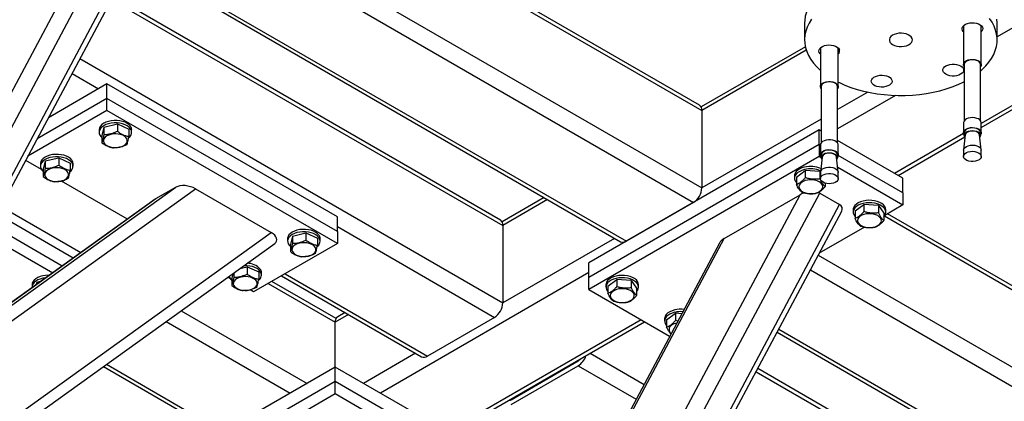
# Model space of a CAD drawing. Header units: millimetres. Extents: x 5 to 589, y 5 to 415.
# Tile 45 of 74: x 399 to 432, y 303 to 316. Entities that reach past the tile are written whole.
import ezdxf

# ---------------------------------------------------------------- set-up
doc = ezdxf.new("R2010")
doc.units = ezdxf.units.MM
doc.layers.add('TRAIT-FORT', color=4, linetype='Continuous', lineweight=25)

msp = doc.modelspace()

# ---------------------------------------------------------------- linework, layer by layer
at = {"layer": 'TRAIT-FORT', "color": 4, "linetype": 'Continuous', "lineweight": 25}
for p, q in [((468.895, 334.064), (431.66, 312.568)), ((431.66, 312.433), (468.933, 333.95)), ((464.086, 333.9), (432.196, 315.49)), ((392.618, 300.619), (407.114, 327.768)), ((392.335, 301.274), (406.452, 327.713)), ((393.29, 300.232), (407.785, 327.38)), ((393.521, 300.305), (407.856, 327.155)), ((422.145, 313.185), (405.521, 322.782)), ((405.466, 322.678), (422.228, 313.002)), ((404.4, 320.681), (422.228, 310.389)), ((404.133, 320.182), (421.945, 309.899)), ((403.067, 318.185), (419.683, 308.593)), ((403.012, 318.081), (419.483, 308.573)), ((415.428, 309.307), (402.356, 316.853)), ((402.301, 316.75), (415.511, 309.124)), ((425.696, 315.957), (425.696, 315.385)), ((431.06, 315.863), (431.06, 314.554)), ((431.66, 314.554), (431.66, 315.863)), ((432.196, 315.385), (432.196, 315.957)), ((425.721, 315.153), (422.203, 313.122)), ((426.231, 315.116), (426.231, 313.807)), ((426.831, 313.807), (426.831, 315.116)), ((425.752, 315.036), (422.228, 313.002)), ((401.234, 314.752), (415.511, 306.511)), ((431.085, 314.554), (431.085, 312.656)), ((431.635, 312.656), (431.635, 314.554)), ((400.968, 314.253), (401.863, 313.736)), ((402.146, 313.899), (400.17, 312.758)), ((402.146, 313.409), (402.146, 313.899)), ((409.924, 309.409), (402.146, 313.899)), ((426.256, 313.807), (426.256, 311.909)), ((426.806, 311.909), (426.806, 313.807)), ((427.83, 313.623), (426.806, 313.032)), ((428.769, 313.512), (426.806, 312.378)), ((402.146, 313.409), (399.791, 312.05)), ((409.924, 308.919), (402.146, 313.409)), ((402.146, 313.001), (402.146, 313.409)), ((402.146, 313.001), (399.476, 311.46)), ((409.924, 308.511), (402.146, 313.001)), ((422.228, 313.002), (422.228, 310.389)), ((402.042, 312.441), (402.497, 312.547)), ((402.497, 312.547), (402.497, 312.302)), ((402.497, 312.547), (402.884, 312.373)), ((426.256, 312.714), (422.228, 310.389)), ((431.06, 312.586), (431.06, 312.256)), ((431.66, 312.256), (431.66, 312.586)), ((401.879, 312.348), (401.879, 312.266)), ((402.042, 312.441), (401.974, 312.16)), ((401.974, 312.16), (401.974, 311.915)), ((402.042, 312.441), (402.042, 312.196)), ((402.884, 312.373), (402.884, 312.128)), ((402.979, 312.266), (402.979, 312.348)), ((426.188, 312.348), (418.41, 307.858)), ((426.188, 311.858), (426.188, 312.348)), ((426.256, 312.309), (426.188, 312.348)), ((431.065, 312.225), (428.733, 310.879)), ((428.851, 310.811), (431.102, 312.111)), ((431.115, 312.175), (431.061, 311.672)), ((431.085, 312.256), (431.085, 312.166)), ((431.66, 311.672), (431.606, 312.175)), ((431.635, 312.166), (431.635, 312.256)), ((426.188, 311.858), (418.41, 307.368)), ((426.231, 311.834), (426.188, 311.858)), ((426.188, 311.858), (426.188, 311.45)), ((426.231, 311.839), (426.231, 311.509)), ((429.016, 310.715), (426.806, 311.992)), ((426.831, 311.509), (426.831, 311.839)), ((426.188, 311.45), (418.41, 306.96)), ((426.188, 311.45), (426.256, 311.411)), ((426.256, 311.509), (426.256, 311.419)), ((426.806, 311.419), (426.806, 311.509)), ((429.016, 310.226), (426.829, 311.488)), ((431.06, 311.661), (431.06, 311.452)), ((431.66, 311.452), (431.66, 311.661)), ((399.934, 311.013), (399.402, 311.32)), ((399.899, 311.205), (399.899, 311.123)), ((400.062, 311.298), (399.995, 311.017)), ((400.062, 311.298), (400.517, 311.404)), ((400.062, 311.298), (400.062, 311.053)), ((400.517, 311.404), (400.517, 311.159)), ((400.517, 311.404), (400.904, 311.23)), ((400.904, 311.23), (400.904, 310.985)), ((400.999, 311.123), (400.999, 311.205)), ((426.285, 311.428), (426.231, 310.925)), ((426.83, 310.925), (426.776, 311.428)), ((399.995, 311.017), (399.995, 310.772)), ((425.355, 310.797), (425.355, 310.715)), ((425.419, 310.754), (425.72, 310.978)), ((425.72, 310.978), (425.72, 310.733)), ((426.207, 310.939), (425.72, 310.978)), ((426.207, 310.939), (426.207, 310.694)), ((426.207, 310.939), (426.231, 310.904)), ((426.231, 310.914), (426.231, 310.704)), ((426.813, 311.089), (429.016, 309.817)), ((426.831, 310.704), (426.831, 310.914)), ((402.836, 309.337), (400.611, 310.622)), ((425.419, 310.754), (425.419, 310.509)), ((426.391, 310.551), (426.391, 310.432)), ((429.016, 310.226), (429.016, 310.715)), ((395.004, 303.085), (405.132, 310.359)), ((395.464, 303.946), (404.47, 310.415)), ((403.798, 310.027), (404.47, 310.415)), ((405.132, 310.359), (407.689, 308.883)), ((411.427, 283.721), (425.544, 310.16)), ((411.71, 283.067), (426.206, 310.215)), ((422.986, 308.683), (425.544, 310.16)), ((426.206, 310.215), (426.877, 309.827)), ((429.016, 310.226), (429.016, 309.817)), ((395.546, 304.099), (403.798, 310.027)), ((403.777, 310.013), (395.548, 304.102)), ((412.382, 282.679), (426.877, 309.827)), ((416.902, 310.063), (415.485, 309.245)), ((417.019, 309.995), (415.511, 309.124)), ((421.945, 309.899), (419.683, 308.593)), ((427.399, 309.611), (427.7, 309.835)), ((427.7, 309.835), (427.7, 309.59)), ((428.186, 309.796), (427.7, 309.835)), ((428.186, 309.796), (428.186, 309.551)), ((428.186, 309.796), (428.371, 309.533)), ((429.016, 309.817), (428.401, 309.462)), ((401.009, 308.025), (398.435, 309.51)), ((398.569, 309.76), (401.261, 308.206)), ((412.612, 282.753), (426.948, 309.602)), ((427.335, 309.654), (427.335, 309.572)), ((427.399, 309.611), (427.399, 309.366)), ((428.371, 309.533), (428.371, 309.289)), ((428.435, 309.572), (428.435, 309.654)), ((452.551, 295.632), (428.498, 309.518)), ((400.631, 307.753), (398.235, 309.136)), ((409.924, 308.919), (409.924, 309.409)), ((415.511, 309.124), (415.511, 306.511)), ((428.389, 309.445), (452.634, 295.449)), ((394.555, 299.448), (407.689, 308.883)), ((398.069, 308.824), (400.316, 307.527)), ((408.406, 308.767), (408.861, 308.873)), ((408.861, 308.873), (408.861, 308.628)), ((408.861, 308.873), (409.248, 308.699)), ((409.924, 309.083), (415.228, 306.021)), ((409.924, 308.919), (409.924, 308.511)), ((427.72, 309.069), (426.193, 308.187)), ((394.368, 298.861), (407.807, 308.515)), ((409.924, 308.511), (407.096, 306.878)), ((408.243, 308.674), (408.243, 308.593)), ((408.406, 308.767), (408.338, 308.486)), ((408.338, 308.486), (408.338, 308.241)), ((408.406, 308.767), (408.406, 308.522)), ((409.248, 308.699), (409.248, 308.454)), ((409.343, 308.593), (409.343, 308.674)), ((411.427, 287.034), (422.986, 308.683)), ((422.819, 308.527), (411.479, 287.288)), ((419.283, 308.688), (415.511, 306.511)), ((418.41, 307.368), (418.41, 307.858)), ((426.157, 308.121), (452.634, 292.836)), ((406.397, 307.502), (406.358, 307.343)), ((406.426, 307.523), (406.426, 307.379)), ((406.635, 307.673), (406.881, 307.73)), ((406.881, 307.73), (406.881, 307.485)), ((406.881, 307.73), (407.268, 307.556)), ((407.268, 307.556), (407.268, 307.311)), ((407.363, 307.45), (407.363, 307.531)), ((408.157, 307.491), (412.965, 304.715)), ((418.41, 307.531), (411.374, 303.47)), ((425.891, 307.621), (452.351, 292.346)), ((399.779, 307.215), (399.758, 307.126)), ((399.779, 307.215), (399.932, 307.251)), ((399.779, 307.215), (399.779, 307.141)), ((406.298, 307.339), (406.227, 307.38)), ((406.358, 307.343), (406.358, 307.098)), ((407.592, 307.164), (409.854, 305.858)), ((409.879, 305.979), (407.709, 307.232)), ((408.04, 307.423), (412.765, 304.695)), ((418.41, 306.96), (418.41, 307.368)), ((419.055, 307.08), (419.357, 307.304)), ((419.357, 307.304), (419.357, 307.059)), ((419.843, 307.265), (419.357, 307.304)), ((419.843, 307.265), (419.843, 307.02)), ((419.843, 307.265), (420.027, 307.002)), ((399.616, 307.123), (399.616, 307.041)), ((407.096, 306.878), (406.975, 306.948)), ((418.41, 306.96), (421.141, 305.383)), ((418.991, 307.123), (418.991, 307.041)), ((419.055, 307.08), (419.055, 306.836)), ((420.027, 307.002), (420.027, 306.758)), ((420.091, 307.041), (420.091, 307.123)), ((404.652, 306.248), (408.899, 303.796)), ((410.185, 306.185), (409.937, 306.041)), ((421.035, 305.937), (421.336, 306.161)), ((421.336, 306.161), (421.336, 305.916)), ((421.547, 306.144), (421.336, 306.161)), ((404.148, 305.886), (408.333, 303.47)), ((410.302, 306.117), (409.854, 305.858)), ((409.854, 304.347), (409.854, 305.858)), ((415.228, 306.021), (412.965, 304.715)), ((420.177, 305.939), (413.637, 302.164)), ((413.754, 302.096), (420.295, 305.872)), ((420.971, 305.98), (420.971, 305.898)), ((421.035, 305.937), (421.035, 305.693)), ((421.414, 305.895), (421.336, 305.916)), ((424.769, 305.521), (449.888, 291.02)), ((424.825, 305.624), (450.088, 291.04)), ((412.565, 304.811), (410.808, 303.796)), ((418.456, 304.811), (420.275, 303.761)), ((415.793, 303.245), (418.056, 304.552)), ((418.032, 304.566), (418.057, 304.552)), ((402.027, 304.363), (405.954, 302.096)), ((402.131, 304.438), (406.071, 302.164)), ((409.854, 304.347), (404.55, 301.286)), ((409.854, 303.858), (409.854, 304.347)), ((415.157, 301.286), (409.854, 304.347)), ((415.793, 303.082), (418.056, 304.388)), ((418.056, 304.388), (420.008, 303.262)), ((424.058, 304.189), (445.916, 291.571)), ((445.833, 291.754), (424.114, 304.293)), ((409.854, 303.858), (404.55, 300.796)), ((415.157, 300.796), (409.854, 303.858)), ((409.854, 303.449), (409.854, 303.858)), ((404.55, 300.388), (409.854, 303.449)), ((409.854, 303.449), (415.157, 300.388)), ((415.769, 303.259), (415.793, 303.245))]:
    msp.add_line(p, q, dxfattribs=at)
at = {"layer": 'TRAIT-FORT', "color": 4, "linetype": 'Continuous', "lineweight": 25, "flags": 128}
for points in [[(426.648, 317.283), (426.484, 317.182), (426.334, 317.074), (426.198, 316.959), (426.078, 316.839), (425.973, 316.715), (425.884, 316.586), (425.812, 316.454), (425.757, 316.319), (425.719, 316.182), (425.699, 316.043), (425.696, 315.957)], [(431.635, 314.332), (431.693, 314.383), (431.814, 314.503), (431.919, 314.627), (432.008, 314.756), (432.08, 314.888), (432.135, 315.023), (432.172, 315.16), (432.192, 315.299), (432.194, 315.437), (432.179, 315.576), (432.146, 315.713), (432.095, 315.848), (432.027, 315.981), (431.942, 316.111)], [(425.926, 316.079), (425.846, 315.948), (425.782, 315.815), (425.736, 315.679), (425.707, 315.541), (425.696, 315.403), (425.702, 315.264), (425.727, 315.126), (425.769, 314.989), (425.828, 314.855), (425.904, 314.724), (425.997, 314.596), (426.106, 314.472), (426.231, 314.354)], [(431.022, 315.706), (431.011, 315.751), (431.017, 315.796), (431.04, 315.84), (431.079, 315.879), (431.132, 315.912), (431.197, 315.937), (431.27, 315.954), (431.347, 315.961), (431.426, 315.957), (431.5, 315.944), (431.568, 315.921), (431.626, 315.891), (431.67, 315.853), (431.699, 315.811), (431.71, 315.766), (431.704, 315.721), (431.681, 315.678), (431.66, 315.655)], [(432.196, 315.957), (432.189, 316.078)], [(428.579, 315.311), (428.615, 315.267), (428.667, 315.229), (428.731, 315.198), (428.806, 315.176), (428.887, 315.163), (428.971, 315.161), (429.054, 315.17), (429.132, 315.188), (429.201, 315.216), (429.258, 315.252), (429.301, 315.293), (429.326, 315.34), (429.334, 315.388), (429.324, 315.436), (429.297, 315.482), (429.252, 315.523), (429.194, 315.558), (429.124, 315.585), (429.045, 315.602), (428.962, 315.61), (428.878, 315.606), (428.797, 315.593), (428.724, 315.569), (428.66, 315.538), (428.61, 315.499), (428.576, 315.454), (428.559, 315.407), (428.56, 315.358), (428.579, 315.311)], [(431.06, 315.655), (431.051, 315.664), (431.022, 315.706)], [(426.231, 314.908), (426.221, 314.917), (426.193, 314.959), (426.181, 315.004), (426.187, 315.049), (426.21, 315.092), (426.249, 315.132), (426.303, 315.165), (426.367, 315.19), (426.44, 315.207), (426.518, 315.214), (426.596, 315.21), (426.671, 315.197), (426.739, 315.174), (426.796, 315.143), (426.84, 315.106), (426.869, 315.064), (426.869, 315.064)], [(430.466, 314.508), (430.527, 314.536), (430.598, 314.555), (430.674, 314.565), (430.753, 314.565), (430.829, 314.555), (430.9, 314.536), (430.961, 314.508), (431.01, 314.472), (431.044, 314.431), (431.061, 314.387), (431.061, 314.342), (431.044, 314.298), (431.01, 314.257), (430.961, 314.222), (430.9, 314.194), (430.829, 314.174), (430.753, 314.164), (430.674, 314.164), (430.598, 314.174), (430.527, 314.194), (430.466, 314.222), (430.417, 314.257), (430.383, 314.298), (430.366, 314.342), (430.366, 314.387), (430.383, 314.431), (430.417, 314.472), (430.466, 314.508)], [(431.085, 314.485), (431.064, 314.527), (431.062, 314.57), (431.078, 314.612), (431.112, 314.651), (431.161, 314.684), (431.223, 314.708), (431.294, 314.723), (431.369, 314.727), (431.443, 314.721), (431.512, 314.704)], [(431.499, 314.691), (431.433, 314.707), (431.362, 314.713), (431.291, 314.708), (431.224, 314.692), (431.167, 314.667), (431.123, 314.635), (431.095, 314.596), (431.085, 314.555), (431.085, 314.554)], [(431.512, 314.704), (431.572, 314.677), (431.618, 314.643), (431.648, 314.603), (431.66, 314.561), (431.653, 314.517), (431.635, 314.485)], [(428.389, 314.186), (428.462, 314.17), (428.527, 314.144), (428.58, 314.111), (428.619, 314.072), (428.642, 314.029), (428.648, 313.984), (428.637, 313.939), (428.608, 313.897), (428.564, 313.859), (428.506, 313.829), (428.439, 313.806), (428.364, 313.793), (428.285, 313.789), (428.208, 313.796), (428.135, 313.813), (428.07, 313.838), (428.017, 313.871), (427.978, 313.91), (427.955, 313.954), (427.949, 313.999), (427.961, 314.043), (427.989, 314.086), (428.033, 314.123), (428.091, 314.154), (428.159, 314.176), (428.234, 314.19), (428.312, 314.193), (428.389, 314.186)], [(426.256, 313.738), (426.243, 313.758), (426.231, 313.801), (426.238, 313.844), (426.263, 313.885), (426.305, 313.921), (426.361, 313.95), (426.428, 313.97), (426.501, 313.98), (426.576, 313.978), (426.649, 313.967), (426.714, 313.945), (426.767, 313.914), (426.806, 313.877), (426.827, 313.835), (426.83, 313.792), (426.814, 313.749), (426.806, 313.738)], [(426.806, 313.807), (426.797, 313.847), (426.77, 313.886), (426.726, 313.919), (426.67, 313.944), (426.604, 313.96), (426.533, 313.966), (426.461, 313.961), (426.395, 313.945), (426.338, 313.92), (426.294, 313.888), (426.266, 313.849), (426.256, 313.808), (426.256, 313.807)], [(426.831, 313.961), (426.869, 313.942), (427.06, 313.857), (427.26, 313.781), (427.47, 313.714), (427.688, 313.655), (427.913, 313.606), (428.143, 313.567), (428.378, 313.538), (428.616, 313.519), (428.856, 313.51), (429.096, 313.511), (429.335, 313.523), (429.572, 313.544), (429.806, 313.576), (430.035, 313.618), (430.258, 313.669), (430.474, 313.73), (430.682, 313.799), (430.88, 313.878), (431.068, 313.964), (431.085, 313.973)], [(402.937, 312.469), (402.892, 312.52), (402.831, 312.565), (402.758, 312.603), (402.674, 312.633), (402.582, 312.653), (402.485, 312.664), (402.386, 312.665), (402.289, 312.655), (402.196, 312.636), (402.111, 312.607), (402.036, 312.57), (401.974, 312.526), (401.926, 312.476), (401.894, 312.422), (401.88, 312.366), (401.879, 312.348)], [(402.937, 312.388), (402.892, 312.438), (402.831, 312.483), (402.758, 312.521), (402.674, 312.551), (402.582, 312.572), (402.485, 312.582), (402.386, 312.583), (402.289, 312.573), (402.196, 312.554), (402.111, 312.525), (402.036, 312.489), (401.974, 312.444), (401.926, 312.395), (401.894, 312.341), (401.88, 312.284), (401.883, 312.227), (401.904, 312.172), (401.942, 312.119), (401.974, 312.088)], [(431.512, 312.736), (431.443, 312.753), (431.369, 312.76), (431.294, 312.755), (431.223, 312.74), (431.161, 312.716), (431.112, 312.683), (431.078, 312.644), (431.062, 312.602), (431.06, 312.586)], [(402.677, 312.165), (402.606, 312.19), (402.526, 312.207), (402.443, 312.214), (402.358, 312.21), (402.277, 312.197), (402.203, 312.174), (402.138, 312.142), (402.086, 312.104), (402.05, 312.06), (402.029, 312.013), (402.026, 311.964), (402.041, 311.916), (402.073, 311.871), (402.12, 311.831), (402.181, 311.797), (402.253, 311.771), (402.332, 311.754), (402.416, 311.748), (402.5, 311.751), (402.581, 311.765), (402.655, 311.788), (402.72, 311.819), (402.772, 311.857), (402.809, 311.901), (402.829, 311.949), (402.832, 311.997), (402.817, 312.045), (402.785, 312.09), (402.738, 312.131), (402.677, 312.165)], [(431.085, 312.187), (431.064, 312.228), (431.062, 312.271), (431.078, 312.314), (431.112, 312.353), (431.161, 312.385), (431.223, 312.41), (431.294, 312.425), (431.369, 312.429), (431.443, 312.422), (431.512, 312.405)], [(431.499, 312.393), (431.433, 312.409), (431.362, 312.415), (431.291, 312.409), (431.224, 312.394), (431.167, 312.369), (431.123, 312.336), (431.095, 312.298), (431.085, 312.257), (431.085, 312.256)], [(431.107, 312.104), (431.094, 312.126), (431.085, 312.167), (431.095, 312.208), (431.123, 312.246), (431.167, 312.279), (431.224, 312.304), (431.291, 312.32), (431.362, 312.325), (431.433, 312.319), (431.499, 312.303)], [(431.485, 312.288), (431.423, 312.303), (431.356, 312.308), (431.29, 312.302), (431.229, 312.286), (431.178, 312.261), (431.14, 312.229), (431.119, 312.193), (431.115, 312.175)], [(431.499, 312.303), (431.556, 312.278), (431.599, 312.244), (431.627, 312.206), (431.635, 312.165), (431.626, 312.124), (431.614, 312.104)], [(431.512, 312.405), (431.572, 312.379), (431.618, 312.345), (431.648, 312.305), (431.66, 312.262), (431.653, 312.219), (431.635, 312.187)], [(426.831, 311.839), (426.827, 311.867), (426.806, 311.909), (426.767, 311.946), (426.714, 311.977), (426.649, 311.999), (426.576, 312.011), (426.501, 312.012), (426.428, 312.002), (426.361, 311.982), (426.305, 311.953), (426.263, 311.917), (426.238, 311.876), (426.231, 311.839)], [(431.06, 311.661), (431.062, 311.677), (431.078, 311.719), (431.112, 311.758), (431.161, 311.791), (431.223, 311.815), (431.294, 311.83), (431.369, 311.835), (431.443, 311.828), (431.512, 311.811)], [(431.512, 311.811), (431.572, 311.784), (431.618, 311.75), (431.648, 311.71), (431.66, 311.668), (431.66, 311.661)], [(400.957, 311.327), (400.912, 311.377), (400.851, 311.422), (400.778, 311.46), (400.694, 311.49), (400.602, 311.51), (400.505, 311.521), (400.406, 311.522), (400.309, 311.512), (400.216, 311.493), (400.131, 311.464), (400.056, 311.427), (399.994, 311.383), (399.946, 311.333), (399.914, 311.279), (399.9, 311.223), (399.899, 311.205)], [(426.256, 311.44), (426.243, 311.46), (426.231, 311.503), (426.238, 311.546), (426.263, 311.587), (426.305, 311.623), (426.361, 311.652), (426.428, 311.671), (426.501, 311.681), (426.576, 311.68), (426.649, 311.668), (426.714, 311.646), (426.767, 311.615), (426.806, 311.578), (426.827, 311.537), (426.83, 311.493), (426.814, 311.451), (426.806, 311.44)], [(426.806, 311.509), (426.797, 311.549), (426.77, 311.587), (426.726, 311.62), (426.67, 311.646), (426.604, 311.662), (426.533, 311.667), (426.461, 311.662), (426.395, 311.647), (426.338, 311.622), (426.294, 311.589), (426.266, 311.551), (426.256, 311.51), (426.256, 311.509)], [(426.278, 311.357), (426.265, 311.379), (426.256, 311.42), (426.266, 311.461), (426.294, 311.499), (426.338, 311.532), (426.395, 311.557), (426.461, 311.573), (426.533, 311.578), (426.604, 311.572), (426.67, 311.556), (426.726, 311.53), (426.77, 311.497), (426.797, 311.459), (426.806, 311.418), (426.796, 311.377), (426.784, 311.357)], [(426.776, 311.428), (426.776, 311.431), (426.761, 311.469), (426.729, 311.503), (426.683, 311.531), (426.625, 311.55), (426.56, 311.56), (426.493, 311.559), (426.429, 311.548), (426.372, 311.528), (426.328, 311.499), (426.298, 311.464), (426.285, 311.428)], [(431.512, 311.601), (431.572, 311.574), (431.618, 311.54), (431.648, 311.501), (431.66, 311.458), (431.653, 311.414), (431.628, 311.374), (431.586, 311.338), (431.53, 311.309), (431.463, 311.289), (431.39, 311.279), (431.315, 311.28), (431.242, 311.292), (431.178, 311.314), (431.124, 311.345), (431.086, 311.382), (431.064, 311.424), (431.062, 311.467), (431.078, 311.509), (431.112, 311.548), (431.161, 311.581), (431.223, 311.605), (431.294, 311.62), (431.369, 311.625), (431.443, 311.618), (431.512, 311.601)], [(400.957, 311.245), (400.912, 311.295), (400.851, 311.34), (400.778, 311.378), (400.694, 311.408), (400.602, 311.429), (400.505, 311.439), (400.406, 311.44), (400.309, 311.431), (400.216, 311.411), (400.131, 311.382), (400.056, 311.346), (399.994, 311.301), (399.946, 311.252), (399.914, 311.198), (399.9, 311.141), (399.903, 311.085), (399.924, 311.029), (399.962, 310.976), (399.995, 310.945)], [(400.697, 311.022), (400.626, 311.047), (400.546, 311.064), (400.463, 311.071), (400.378, 311.067), (400.297, 311.054), (400.223, 311.031), (400.158, 310.999), (400.106, 310.961), (400.07, 310.917), (400.049, 310.87), (400.047, 310.821), (400.061, 310.773), (400.093, 310.728), (400.14, 310.688), (400.201, 310.654), (400.273, 310.628), (400.352, 310.611), (400.436, 310.605), (400.52, 310.608), (400.601, 310.622), (400.676, 310.645), (400.74, 310.676), (400.792, 310.714), (400.829, 310.758), (400.849, 310.806), (400.852, 310.854), (400.837, 310.902), (400.805, 310.947), (400.758, 310.988), (400.697, 311.022)], [(425.695, 311.09), (425.607, 311.064), (425.53, 311.029), (425.464, 310.987), (425.412, 310.938), (425.377, 310.885), (425.358, 310.829), (425.355, 310.797)], [(425.695, 311.009), (425.607, 310.982), (425.53, 310.947), (425.464, 310.905), (425.412, 310.856), (425.377, 310.803), (425.358, 310.747), (425.357, 310.69), (425.373, 310.634), (425.407, 310.581), (425.419, 310.567)], [(426.231, 310.914), (426.238, 310.951), (426.263, 310.992), (426.305, 311.028), (426.361, 311.057), (426.428, 311.077), (426.501, 311.087), (426.576, 311.085), (426.649, 311.074), (426.714, 311.052), (426.767, 311.021), (426.806, 310.984), (426.827, 310.942), (426.831, 310.914)], [(426.379, 310.555), (426.32, 310.581), (426.273, 310.616), (426.243, 310.655), (426.231, 310.698), (426.238, 310.741), (426.263, 310.782), (426.305, 310.818), (426.361, 310.847), (426.428, 310.867), (426.501, 310.877), (426.576, 310.876), (426.649, 310.864), (426.714, 310.842), (426.767, 310.811), (426.806, 310.774), (426.827, 310.732), (426.83, 310.689), (426.814, 310.646), (426.78, 310.608), (426.73, 310.575), (426.668, 310.55), (426.598, 310.536), (426.523, 310.531), (426.448, 310.538), (426.379, 310.555)], [(425.587, 310.573), (425.542, 310.531), (425.513, 310.485), (425.502, 310.437), (425.508, 310.389), (425.531, 310.342), (425.571, 310.299), (425.625, 310.262), (425.692, 310.232), (425.768, 310.21), (425.85, 310.199), (425.934, 310.197), (426.017, 310.206), (426.095, 310.224), (426.165, 310.251), (426.224, 310.286), (426.268, 310.328), (426.297, 310.373), (426.309, 310.422), (426.303, 310.47), (426.279, 310.517), (426.239, 310.56), (426.185, 310.597), (426.118, 310.627), (426.043, 310.649), (425.961, 310.66), (425.876, 310.662), (425.793, 310.653), (425.715, 310.635), (425.645, 310.608), (425.587, 310.573)], [(427.675, 309.947), (427.587, 309.921), (427.51, 309.886), (427.444, 309.844), (427.392, 309.795), (427.357, 309.742), (427.338, 309.686), (427.335, 309.654)], [(427.675, 309.866), (427.587, 309.839), (427.51, 309.804), (427.444, 309.762), (427.392, 309.713), (427.357, 309.66), (427.338, 309.604), (427.337, 309.548), (427.353, 309.491), (427.387, 309.438), (427.399, 309.424)], [(428.435, 309.654), (428.427, 309.707), (428.402, 309.762), (428.36, 309.814), (428.303, 309.86), (428.233, 309.9), (428.151, 309.932), (428.061, 309.955), (427.965, 309.968), (427.867, 309.971), (427.769, 309.964), (427.675, 309.947)], [(428.371, 309.424), (428.398, 309.457), (428.425, 309.512), (428.435, 309.569), (428.427, 309.625), (428.402, 309.68), (428.36, 309.732), (428.303, 309.778), (428.233, 309.818), (428.151, 309.85), (428.061, 309.873), (427.965, 309.886), (427.867, 309.89), (427.769, 309.883), (427.675, 309.866)], [(427.566, 309.43), (427.522, 309.388), (427.493, 309.343), (427.481, 309.294), (427.487, 309.246), (427.511, 309.199), (427.551, 309.156), (427.605, 309.119), (427.672, 309.089), (427.748, 309.067), (427.829, 309.056), (427.914, 309.054), (427.997, 309.063), (428.075, 309.081), (428.145, 309.108), (428.204, 309.143), (428.248, 309.185), (428.277, 309.23), (428.288, 309.279), (428.282, 309.327), (428.259, 309.374), (428.219, 309.417), (428.165, 309.454), (428.098, 309.484), (428.022, 309.506), (427.941, 309.517), (427.856, 309.519), (427.773, 309.51), (427.695, 309.492), (427.625, 309.465), (427.566, 309.43)], [(409.301, 308.796), (409.256, 308.846), (409.195, 308.891), (409.122, 308.929), (409.037, 308.959), (408.946, 308.979), (408.849, 308.99), (408.75, 308.991), (408.653, 308.981), (408.56, 308.962), (408.475, 308.933), (408.4, 308.896), (408.338, 308.852), (408.29, 308.802), (408.258, 308.749), (408.244, 308.692), (408.243, 308.674)], [(409.301, 308.714), (409.256, 308.764), (409.195, 308.809), (409.122, 308.847), (409.037, 308.877), (408.946, 308.898), (408.849, 308.908), (408.75, 308.909), (408.653, 308.9), (408.56, 308.88), (408.475, 308.852), (408.4, 308.815), (408.338, 308.771), (408.29, 308.721), (408.258, 308.667), (408.244, 308.611), (408.247, 308.554), (408.268, 308.498), (408.306, 308.445), (408.338, 308.414)], [(409.041, 308.491), (408.969, 308.516), (408.89, 308.533), (408.807, 308.54), (408.722, 308.536), (408.641, 308.523), (408.567, 308.5), (408.502, 308.468), (408.45, 308.43), (408.413, 308.386), (408.393, 308.339), (408.39, 308.29), (408.405, 308.242), (408.437, 308.197), (408.484, 308.157), (408.545, 308.123), (408.617, 308.097), (408.696, 308.081), (408.78, 308.074), (408.864, 308.077), (408.945, 308.091), (409.019, 308.114), (409.084, 308.145), (409.136, 308.184), (409.173, 308.227), (409.193, 308.275), (409.196, 308.323), (409.181, 308.371), (409.149, 308.417), (409.102, 308.457), (409.041, 308.491)], [(407.321, 307.571), (407.276, 307.621), (407.215, 307.666), (407.142, 307.704), (407.058, 307.734), (406.966, 307.755), (406.869, 307.766), (406.77, 307.766), (406.765, 307.766)], [(400.195, 307.44), (400.173, 307.441), (400.074, 307.436), (399.979, 307.422), (399.89, 307.398), (399.809, 307.365), (399.74, 307.324), (399.685, 307.277), (399.645, 307.225), (399.622, 307.169), (399.616, 307.123)], [(400.076, 307.355), (400.074, 307.354), (399.979, 307.34), (399.89, 307.316), (399.809, 307.283), (399.74, 307.242), (399.685, 307.195), (399.645, 307.143), (399.622, 307.088), (399.617, 307.031), (399.617, 307.025)], [(407.061, 307.348), (406.99, 307.374), (406.91, 307.39), (406.827, 307.397), (406.742, 307.393), (406.661, 307.38), (406.587, 307.357), (406.522, 307.325), (406.47, 307.287), (406.434, 307.243), (406.413, 307.196), (406.41, 307.147), (406.425, 307.099), (406.457, 307.054), (406.504, 307.014), (406.565, 306.98), (406.637, 306.954), (406.716, 306.938), (406.8, 306.931), (406.884, 306.934), (406.965, 306.948), (407.04, 306.971), (407.104, 307.002), (407.156, 307.041), (407.193, 307.084), (407.213, 307.132), (407.216, 307.18), (407.201, 307.228), (407.169, 307.274), (407.122, 307.314), (407.061, 307.348)], [(419.331, 307.416), (419.243, 307.39), (419.166, 307.355), (419.1, 307.313), (419.048, 307.264), (419.013, 307.211), (418.994, 307.155), (418.991, 307.123)], [(419.331, 307.335), (419.243, 307.308), (419.166, 307.273), (419.1, 307.231), (419.048, 307.183), (419.013, 307.129), (418.994, 307.074), (418.993, 307.017), (419.009, 306.961), (419.043, 306.907), (419.055, 306.893)], [(420.091, 307.123), (420.083, 307.176), (420.058, 307.231), (420.017, 307.283), (419.959, 307.329), (419.889, 307.369), (419.807, 307.401), (419.717, 307.424), (419.621, 307.437), (419.523, 307.44), (419.425, 307.433), (419.331, 307.416)], [(420.027, 306.893), (420.054, 306.926), (420.081, 306.981), (420.091, 307.038), (420.083, 307.094), (420.058, 307.15), (420.017, 307.201), (419.959, 307.248), (419.889, 307.287), (419.807, 307.319), (419.717, 307.342), (419.621, 307.356), (419.523, 307.359), (419.425, 307.352), (419.331, 307.335)], [(419.223, 306.899), (419.178, 306.857), (419.149, 306.812), (419.138, 306.763), (419.144, 306.715), (419.167, 306.668), (419.207, 306.625), (419.261, 306.588), (419.328, 306.558), (419.404, 306.536), (419.486, 306.525), (419.57, 306.523), (419.653, 306.532), (419.731, 306.55), (419.801, 306.577), (419.86, 306.612), (419.904, 306.654), (419.933, 306.7), (419.945, 306.748), (419.939, 306.796), (419.915, 306.843), (419.875, 306.886), (419.821, 306.924), (419.755, 306.954), (419.679, 306.975), (419.597, 306.987), (419.512, 306.988), (419.429, 306.98), (419.351, 306.961), (419.281, 306.934), (419.223, 306.899)], [(421.311, 306.274), (421.223, 306.247), (421.146, 306.212), (421.08, 306.17), (421.028, 306.121), (420.993, 306.068), (420.974, 306.012), (420.971, 305.98)], [(421.311, 306.192), (421.223, 306.165), (421.146, 306.13), (421.08, 306.088), (421.028, 306.04), (420.993, 305.986), (420.974, 305.931), (420.973, 305.874), (420.989, 305.818), (421.023, 305.764), (421.035, 305.75)]]:
    msp.add_lwpolyline(points, dxfattribs=at)
at = {"layer": 'TRAIT-FORT', "color": 4, "linetype": 'Continuous', "lineweight": 25}
for centre, radius, start, end in [((426.745, 315.011), 0.135, 309.6634, 22.9671), ((431.469, 314.525), 0.169, 9.9818, 79.6125), ((422.032, 313.023), 0.197, 353.7012, 54.9867), ((402.776, 312.346), 0.204, 0.6125, 37.3752), ((431.482, 312.558), 0.181, 9.1903, 80.404), ((402.758, 312.265), 0.217, 304.408, 34.4754), ((431.456, 312.137), 0.154, 14.276, 79.3553), ((431.469, 312.226), 0.169, 9.9818, 79.6125), ((400.778, 311.122), 0.217, 304.408, 34.4754), ((400.796, 311.203), 0.204, 0.6125, 37.3752), ((425.904, 310.236), 0.88, 67.2051, 103.7374), ((425.904, 310.151), 0.883, 67.8842, 103.7004), ((421.614, 310.417), 0.615, 302.6055, 357.3945), ((415.315, 309.146), 0.197, 353.7012, 54.9867), ((409.14, 308.672), 0.204, 0.6125, 37.3752), ((409.122, 308.591), 0.217, 304.408, 34.4754), ((419.565, 308.756), 0.201, 245.6929, 305.6176), ((406.879, 307.245), 0.602, 42.6557, 90.179), ((407.142, 307.448), 0.217, 304.408, 34.4754), ((407.16, 307.529), 0.204, 0.6125, 37.3752), ((406.522, 307.478), 0.264, 195.0836, 231.5985), ((414.897, 306.539), 0.615, 302.6055, 357.3945), ((421.521, 305.368), 0.93, 83.5444, 103.0935), ((421.521, 305.291), 0.925, 86.0609, 103.1342), ((410.044, 305.883), 0.192, 124.0564, 187.2558), ((421.471, 305.369), 0.471, 101.142, 124.768), ((421.288, 305.613), 0.166, 120.8784, 234.6043), ((412.848, 304.878), 0.201, 245.6929, 305.6176), ((417.722, 304.909), 0.618, 302.6962, 343.029), ((417.911, 304.787), 0.276, 301.6608, 324.2411), ((415.731, 303.337), 0.11, 261.0531, 304.1615)]:
    msp.add_arc(centre, radius, start, end, dxfattribs=at)
for centre, major_axis, start_param, end_param in [((404.849, 310.196), (0.469, -0.109), 1.053008, 2.623805), ((425.827, 309.997), (0.469, 0.109), 1.741161, 2.088584), ((425.827, 309.997), (0.469, 0.109), 0.517788, 0.686819), ((404.177, 309.808), (0.469, -0.109), 2.623805, 2.704878), ((426.498, 309.609), (0.469, 0.109), 5.84647, 6.800973), ((407.407, 308.72), (0.469, -0.109), 5.84647, 7.336194), ((423.269, 308.52), (0.469, 0.109), 2.088584, 2.704878)]:
    msp.add_ellipse(centre, major_axis=major_axis, ratio=0.5331, start_param=start_param, end_param=end_param, dxfattribs=at)
for points, knots in [([(402.042, 312.196), (402.036, 312.162), (402.024, 312.095), (402.007, 312.016), (401.99, 311.955), (401.98, 311.929), (401.974, 311.915)], [0, 0, 0, 0, 0.264605, 0.534948, 0.765343, 1, 1, 1, 1]), ([(402.042, 312.196), (402.081, 312.196), (402.161, 312.197), (402.279, 312.218), (402.392, 312.254), (402.462, 312.286), (402.497, 312.302)], [0, 0, 0, 0, 0.264605, 0.534948, 0.765343, 1, 1, 1, 1]), ([(402.497, 312.302), (402.546, 312.268), (402.627, 312.211), (402.746, 312.159), (402.825, 312.138), (402.871, 312.13), (402.884, 312.128)], [0, 0, 0, 0, 0.385549, 0.637642, 0.896546, 1, 1, 1, 1]), ([(402.816, 311.848), (402.822, 311.863), (402.834, 311.894), (402.852, 311.96), (402.868, 312.04), (402.879, 312.099), (402.884, 312.128)], [0, 0, 0, 0, 0.264605, 0.534948, 0.765343, 1, 1, 1, 1]), ([(401.974, 311.915), (402.024, 311.881), (402.105, 311.823), (402.223, 311.772), (402.303, 311.751), (402.349, 311.743), (402.362, 311.741)], [0, 0, 0, 0, 0.385549, 0.637642, 0.896546, 1, 1, 1, 1]), ([(402.816, 311.848), (402.777, 311.829), (402.697, 311.793), (402.579, 311.758), (402.466, 311.742), (402.397, 311.741), (402.362, 311.741)], [0, 0, 0, 0, 0.2646049, 0.5349477, 0.7653431, 1, 1, 1, 1]), ([(400.062, 311.053), (400.101, 311.053), (400.181, 311.054), (400.299, 311.075), (400.412, 311.111), (400.482, 311.143), (400.517, 311.159)], [0, 0, 0, 0, 0.264605, 0.534948, 0.765343, 1, 1, 1, 1]), ([(400.517, 311.159), (400.566, 311.125), (400.647, 311.068), (400.766, 311.016), (400.845, 310.995), (400.891, 310.987), (400.904, 310.985)], [0, 0, 0, 0, 0.385549, 0.637642, 0.896546, 1, 1, 1, 1]), ([(400.062, 311.053), (400.056, 311.019), (400.044, 310.952), (400.027, 310.873), (400.01, 310.813), (400, 310.786), (399.995, 310.772)], [0, 0, 0, 0, 0.264605, 0.534948, 0.765343, 1, 1, 1, 1]), ([(400.836, 310.705), (400.842, 310.72), (400.854, 310.751), (400.872, 310.818), (400.888, 310.897), (400.899, 310.956), (400.904, 310.985)], [0, 0, 0, 0, 0.264605, 0.534948, 0.765343, 1, 1, 1, 1]), ([(399.995, 310.772), (400.044, 310.738), (400.125, 310.68), (400.243, 310.629), (400.323, 310.608), (400.369, 310.6), (400.382, 310.598)], [0, 0, 0, 0, 0.385549, 0.637642, 0.896546, 1, 1, 1, 1]), ([(400.836, 310.705), (400.797, 310.686), (400.717, 310.65), (400.599, 310.615), (400.486, 310.599), (400.417, 310.598), (400.382, 310.598)], [0, 0, 0, 0, 0.2646049, 0.5349477, 0.7653431, 1, 1, 1, 1]), ([(425.419, 310.509), (425.457, 310.526), (425.521, 310.552), (425.613, 310.622), (425.675, 310.682), (425.71, 310.722), (425.72, 310.733)], [0, 0, 0, 0, 0.385549, 0.637642, 0.896546, 1, 1, 1, 1]), ([(425.604, 310.247), (425.588, 310.261), (425.555, 310.289), (425.507, 310.35), (425.461, 310.425), (425.433, 310.481), (425.419, 310.509)], [0, 0, 0, 0, 0.264605, 0.534948, 0.765343, 1, 1, 1, 1]), ([(426.207, 310.694), (426.164, 310.688), (426.079, 310.677), (425.953, 310.681), (425.832, 310.7), (425.758, 310.722), (425.72, 310.733)], [0, 0, 0, 0, 0.264605, 0.534948, 0.765343, 1, 1, 1, 1]), ([(426.207, 310.694), (426.223, 310.662), (426.255, 310.598), (426.303, 310.523), (426.349, 310.468), (426.377, 310.444), (426.391, 310.432)], [0, 0, 0, 0, 0.264605, 0.534948, 0.765343, 1, 1, 1, 1]), ([(425.604, 310.247), (425.646, 310.235), (425.731, 310.21), (425.857, 310.193), (425.978, 310.193), (426.052, 310.203), (426.09, 310.208)], [0, 0, 0, 0, 0.2646049, 0.5349477, 0.7653431, 1, 1, 1, 1]), ([(426.09, 310.208), (426.128, 310.224), (426.191, 310.251), (426.283, 310.321), (426.345, 310.381), (426.381, 310.42), (426.391, 310.432)], [0, 0, 0, 0, 0.385549, 0.637642, 0.896546, 1, 1, 1, 1]), ([(427.399, 309.366), (427.437, 309.383), (427.501, 309.409), (427.593, 309.479), (427.655, 309.539), (427.69, 309.579), (427.7, 309.59)], [0, 0, 0, 0, 0.385549, 0.637642, 0.896546, 1, 1, 1, 1]), ([(428.186, 309.551), (428.144, 309.545), (428.059, 309.534), (427.933, 309.538), (427.812, 309.557), (427.738, 309.579), (427.7, 309.59)], [0, 0, 0, 0, 0.264605, 0.534948, 0.765343, 1, 1, 1, 1]), ([(428.186, 309.551), (428.202, 309.519), (428.235, 309.455), (428.283, 309.38), (428.329, 309.325), (428.357, 309.301), (428.371, 309.289)], [0, 0, 0, 0, 0.264605, 0.534948, 0.765343, 1, 1, 1, 1]), ([(427.583, 309.104), (427.567, 309.118), (427.535, 309.146), (427.487, 309.207), (427.441, 309.282), (427.413, 309.338), (427.399, 309.366)], [0, 0, 0, 0, 0.264605, 0.534948, 0.765343, 1, 1, 1, 1]), ([(428.07, 309.065), (428.108, 309.081), (428.171, 309.108), (428.263, 309.178), (428.325, 309.238), (428.361, 309.277), (428.371, 309.289)], [0, 0, 0, 0, 0.385549, 0.637642, 0.896546, 1, 1, 1, 1]), ([(427.583, 309.104), (427.626, 309.092), (427.711, 309.067), (427.837, 309.05), (427.958, 309.05), (428.032, 309.06), (428.07, 309.065)], [0, 0, 0, 0, 0.2646049, 0.5349477, 0.7653431, 1, 1, 1, 1]), ([(408.406, 308.522), (408.4, 308.489), (408.388, 308.421), (408.371, 308.342), (408.354, 308.282), (408.344, 308.255), (408.338, 308.241)], [0, 0, 0, 0, 0.264605, 0.534948, 0.765343, 1, 1, 1, 1]), ([(408.406, 308.522), (408.445, 308.522), (408.525, 308.523), (408.643, 308.544), (408.756, 308.58), (408.826, 308.612), (408.861, 308.628)], [0, 0, 0, 0, 0.264605, 0.534948, 0.765343, 1, 1, 1, 1]), ([(408.861, 308.628), (408.91, 308.594), (408.991, 308.537), (409.11, 308.486), (409.189, 308.464), (409.235, 308.457), (409.248, 308.454)], [0, 0, 0, 0, 0.385549, 0.637642, 0.896546, 1, 1, 1, 1]), ([(409.18, 308.174), (409.186, 308.189), (409.198, 308.22), (409.216, 308.287), (409.232, 308.366), (409.243, 308.425), (409.248, 308.454)], [0, 0, 0, 0, 0.264605, 0.534948, 0.765343, 1, 1, 1, 1]), ([(408.338, 308.241), (408.388, 308.207), (408.469, 308.15), (408.587, 308.098), (408.667, 308.077), (408.713, 308.069), (408.726, 308.067)], [0, 0, 0, 0, 0.385549, 0.637642, 0.896546, 1, 1, 1, 1]), ([(409.18, 308.174), (409.141, 308.156), (409.061, 308.119), (408.943, 308.084), (408.83, 308.068), (408.761, 308.067), (408.726, 308.067)], [0, 0, 0, 0, 0.2646049, 0.5349477, 0.7653431, 1, 1, 1, 1]), ([(406.426, 307.379), (406.465, 307.379), (406.545, 307.38), (406.663, 307.401), (406.776, 307.437), (406.846, 307.469), (406.881, 307.485)], [0, 0, 0, 0, 0.264605, 0.534948, 0.765343, 1, 1, 1, 1]), ([(406.881, 307.485), (406.93, 307.451), (407.011, 307.394), (407.13, 307.343), (407.209, 307.321), (407.255, 307.314), (407.268, 307.311)], [0, 0, 0, 0, 0.385549, 0.637642, 0.896546, 1, 1, 1, 1]), ([(406.426, 307.379), (406.42, 307.346), (406.408, 307.278), (406.391, 307.199), (406.374, 307.139), (406.364, 307.112), (406.358, 307.098)], [0, 0, 0, 0, 0.264605, 0.534948, 0.765343, 1, 1, 1, 1]), ([(407.2, 307.031), (407.206, 307.046), (407.218, 307.077), (407.236, 307.144), (407.252, 307.223), (407.263, 307.282), (407.268, 307.311)], [0, 0, 0, 0, 0.264605, 0.534948, 0.765343, 1, 1, 1, 1]), ([(406.358, 307.098), (406.408, 307.064), (406.489, 307.007), (406.607, 306.955), (406.687, 306.934), (406.733, 306.926), (406.746, 306.924)], [0, 0, 0, 0, 0.385549, 0.637642, 0.896546, 1, 1, 1, 1]), ([(407.2, 307.031), (407.161, 307.013), (407.081, 306.976), (406.963, 306.941), (406.85, 306.925), (406.781, 306.924), (406.746, 306.924)], [0, 0, 0, 0, 0.2646049, 0.5349477, 0.7653431, 1, 1, 1, 1]), ([(419.055, 306.836), (419.093, 306.852), (419.157, 306.878), (419.249, 306.948), (419.311, 307.008), (419.346, 307.048), (419.357, 307.059)], [0, 0, 0, 0, 0.385549, 0.637642, 0.896546, 1, 1, 1, 1]), ([(419.24, 306.573), (419.224, 306.587), (419.191, 306.615), (419.143, 306.677), (419.097, 306.751), (419.069, 306.807), (419.055, 306.836)], [0, 0, 0, 0, 0.264605, 0.534948, 0.765343, 1, 1, 1, 1]), ([(419.843, 307.02), (419.8, 307.015), (419.715, 307.003), (419.589, 307.007), (419.468, 307.026), (419.394, 307.048), (419.357, 307.059)], [0, 0, 0, 0, 0.264605, 0.534948, 0.765343, 1, 1, 1, 1]), ([(419.843, 307.02), (419.859, 306.988), (419.891, 306.924), (419.939, 306.849), (419.985, 306.794), (420.013, 306.77), (420.027, 306.758)], [0, 0, 0, 0, 0.264605, 0.534948, 0.765343, 1, 1, 1, 1]), ([(419.24, 306.573), (419.282, 306.561), (419.367, 306.536), (419.493, 306.519), (419.614, 306.519), (419.688, 306.529), (419.726, 306.534)], [0, 0, 0, 0, 0.2646049, 0.5349477, 0.7653431, 1, 1, 1, 1]), ([(419.726, 306.534), (419.764, 306.55), (419.827, 306.577), (419.92, 306.647), (419.981, 306.707), (420.017, 306.746), (420.027, 306.758)], [0, 0, 0, 0, 0.385549, 0.637642, 0.896546, 1, 1, 1, 1]), ([(421.035, 305.693), (421.073, 305.709), (421.137, 305.735), (421.229, 305.805), (421.291, 305.865), (421.326, 305.905), (421.336, 305.916)], [0, 0, 0, 0, 0.385549, 0.637642, 0.896546, 1, 1, 1, 1]), ([(421.184, 305.464), (421.18, 305.467), (421.159, 305.486), (421.123, 305.534), (421.077, 305.608), (421.049, 305.664), (421.035, 305.693)], [0, 0, 0, 0, 0.085804, 0.421877, 0.70829, 1, 1, 1, 1])]:
    msp.add_open_spline(points, degree=3, knots=knots, dxfattribs=at)

doc.saveas('drawing.dxf')
